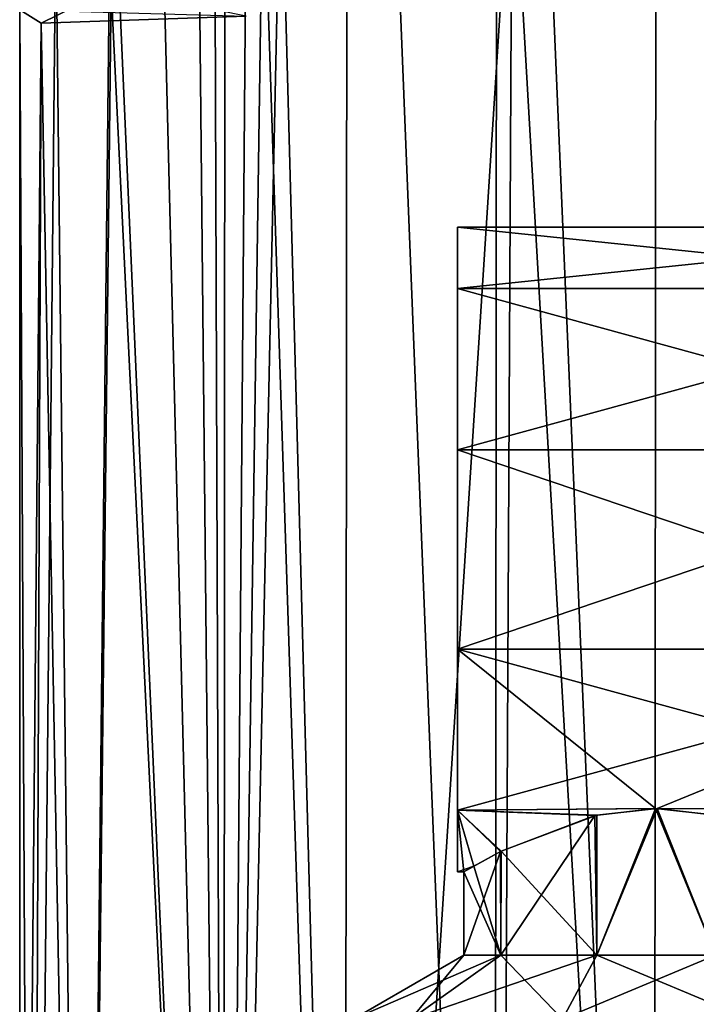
# Model space of a CAD drawing. Header units: millimetres. Extents: x -35 to 35, y -22 to 87.
# Tile 34 of 47: x -15 to 1, y 32 to 55. Entities that reach past the tile are written whole.
import ezdxf

# ---------------------------------------------------------------- set-up
doc = ezdxf.new("R2010")
doc.units = ezdxf.units.MM
doc.header["$LTSCALE"] = 65.185185
for name, color, linetype in [('453', 7, 'CONTINUOUS'), ('455', 7, 'CONTINUOUS'), ('456', 7, 'CONTINUOUS'), ('457', 7, 'CONTINUOUS'), ('458', 7, 'CONTINUOUS'), ('459', 7, 'CONTINUOUS'), ('478', 7, 'CONTINUOUS'), ('481', 7, 'CONTINUOUS'), ('483', 7, 'CONTINUOUS'), ('488', 7, 'CONTINUOUS')]:
    doc.layers.add(name, color=color, linetype=linetype)

msp = doc.modelspace()

# ---------------------------------------------------------------- linework, layer by layer
at = {"layer": '453', "linetype": 'CONTINUOUS'}
for points in [[(-5.742, 32, 4.172), (-7.098, 32), (-3.641, 33.5, 2.645), (-5.742, 32, 4.172)], [(-3.641, 33.5, 2.645), (-7.098, 32), (-4.5, 33.5), (-3.641, 33.5, 2.645)], [(-2.193, 32, 6.751), (-5.742, 32, 4.172), (-1.391, 33.5, 4.28), (-2.193, 32, 6.751)], [(-1.391, 33.5, 4.28), (-5.742, 32, 4.172), (-3.641, 33.5, 2.645), (-1.391, 33.5, 4.28)], [(2.193, 32, 6.751), (-2.193, 32, 6.751), (1.391, 33.5, 4.28), (2.193, 32, 6.751)], [(1.391, 33.5, 4.28), (-2.193, 32, 6.751), (-1.391, 33.5, 4.28), (1.391, 33.5, 4.28)]]:
    msp.add_3dface(points, dxfattribs=at)
at = {"layer": '455', "linetype": 'CONTINUOUS'}
for points in [[(-7.098, 32), (-5.742, 32, -4.172), (-4.5, 33.5), (-7.098, 32)], [(-5.742, 32, -4.172), (-2.193, 32, -6.751), (-3.641, 33.5, -2.645), (-5.742, 32, -4.172)], [(-4.5, 33.5), (-5.742, 32, -4.172), (-3.641, 33.5, -2.645), (-4.5, 33.5)], [(-3.641, 33.5, -2.645), (-2.193, 32, -6.751), (-1.391, 33.5, -4.28), (-3.641, 33.5, -2.645)], [(-2.193, 32, -6.751), (2.193, 32, -6.751), (-1.391, 33.5, -4.28), (-2.193, 32, -6.751)], [(-1.391, 33.5, -4.28), (2.193, 32, -6.751), (1.391, 33.5, -4.28), (-1.391, 33.5, -4.28)]]:
    msp.add_3dface(points, dxfattribs=at)
at = {"layer": '456', "linetype": 'CONTINUOUS'}
for points in [[(-1.435, 36.77, 4.264), (-0.018, 36.938, 4.5), (-1.391, 33.5, 4.28), (-1.435, 36.77, 4.264)], [(-0.018, 36.938, 4.5), (1.391, 33.5, 4.28), (-1.391, 33.5, 4.28), (-0.018, 36.938, 4.5)], [(-0.018, 36.938, 4.5), (1.397, 36.779, 4.277), (1.391, 33.5, 4.28), (-0.018, 36.938, 4.5)], [(-3.645, 35.926, 2.639), (-1.435, 36.77, 4.264), (-3.641, 33.5, 2.645), (-3.645, 35.926, 2.639)], [(-1.435, 36.77, 4.264), (-1.391, 33.5, 4.28), (-3.641, 33.5, 2.645), (-1.435, 36.77, 4.264)], [(-4.5, 35.45), (-3.645, 35.926, 2.639), (-4.5, 33.5), (-4.5, 35.45)], [(-3.645, 35.926, 2.639), (-3.641, 33.5, 2.645), (-4.5, 33.5), (-3.645, 35.926, 2.639)]]:
    msp.add_3dface(points, dxfattribs=at)
at = {"layer": '457', "linetype": 'CONTINUOUS'}
for points in [[(0.023, 36.938, -4.5), (-1.393, 36.779, -4.278), (-1.391, 33.5, -4.28), (0.023, 36.938, -4.5)], [(0.023, 36.938, -4.5), (-1.391, 33.5, -4.28), (1.391, 33.5, -4.28), (0.023, 36.938, -4.5)], [(1.44, 36.769, -4.263), (0.023, 36.938, -4.5), (1.391, 33.5, -4.28), (1.44, 36.769, -4.263)], [(-1.393, 36.779, -4.278), (-3.628, 35.935, -2.663), (-1.391, 33.5, -4.28), (-1.393, 36.779, -4.278)], [(-3.628, 35.935, -2.663), (-4.27, 35.585, -1.42), (-3.641, 33.5, -2.645), (-3.628, 35.935, -2.663)], [(-3.628, 35.935, -2.663), (-3.641, 33.5, -2.645), (-1.391, 33.5, -4.28), (-3.628, 35.935, -2.663)], [(-4.27, 35.585, -1.42), (-4.5, 35.45), (-3.641, 33.5, -2.645), (-4.27, 35.585, -1.42)], [(-4.5, 35.45), (-4.5, 33.5), (-3.641, 33.5, -2.645), (-4.5, 35.45)]]:
    msp.add_3dface(points, dxfattribs=at)
at = {"layer": '458', "linetype": 'CONTINUOUS'}
for points in [[(-10.37, 69.163, 10.699), (-10.128, 0.5, 10.928), (-10.081, 86.5, 10.972), (-10.37, 69.163, 10.699)], [(-10.128, 0.5, 10.928), (-7.287, 0.5, 12.997), (-10.081, 86.5, 10.972), (-10.128, 0.5, 10.928)], [(-10.081, 86.5, 10.972), (-7.287, 0.5, 12.997), (-7.221, 86.5, 13.033), (-10.081, 86.5, 10.972)], [(-7.287, 0.5, 12.997), (-3.788, 0.5, 14.41), (-7.221, 86.5, 13.033), (-7.287, 0.5, 12.997)], [(-7.221, 86.5, 13.033), (-3.788, 0.5, 14.41), (-3.716, 86.5, 14.429), (-7.221, 86.5, 13.033)], [(-3.788, 0.5, 14.41), (-0.057, 0.5, 14.9), (-3.716, 86.5, 14.429), (-3.788, 0.5, 14.41)], [(-3.716, 86.5, 14.429), (-0.057, 0.5, 14.9), (0.012, 86.5, 14.9), (-3.716, 86.5, 14.429)], [(-0.057, 0.5, 14.9), (3.676, 0.5, 14.439), (0.012, 86.5, 14.9), (-0.057, 0.5, 14.9)], [(0.012, 86.5, 14.9), (3.676, 0.5, 14.439), (3.738, 86.5, 14.423), (0.012, 86.5, 14.9)], [(-10.786, 65.629, 10.279), (-10.128, 0.5, 10.928), (-10.37, 69.163, 10.699), (-10.786, 65.629, 10.279)], [(-11.679, 62.871, 9.252), (-10.128, 0.5, 10.928), (-10.786, 65.629, 10.279), (-11.679, 62.871, 9.252)], [(-12.758, 60.44, 7.697), (-10.128, 0.5, 10.928), (-11.679, 62.871, 9.252), (-12.758, 60.44, 7.697)], [(-14.054, 57.841, 4.948), (-13.407, 0.5, 6.5), (-12.758, 60.44, 7.697), (-14.054, 57.841, 4.948)], [(-13.407, 0.5, 6.5), (-10.128, 0.5, 10.928), (-12.758, 60.44, 7.697), (-13.407, 0.5, 6.5)], [(-14.9, 55.633), (-14.62, 0.5, 2.873), (-14.054, 57.841, 4.948), (-14.9, 55.633)], [(-14.62, 0.5, 2.873), (-13.407, 0.5, 6.5), (-14.054, 57.841, 4.948), (-14.62, 0.5, 2.873)], [(-14.9, 0.5), (-14.62, 0.5, 2.873), (-14.9, 55.633), (-14.9, 0.5)]]:
    msp.add_3dface(points, dxfattribs=at)
at = {"layer": '459', "linetype": 'CONTINUOUS'}
for points in [[(-3.375, 60.018, -14.513), (2.571, 60.188, -14.676), (0.057, 0.5, -14.9), (-3.375, 60.018, -14.513)], [(0.057, 0.5, -14.9), (2.571, 60.188, -14.676), (3.788, 0.5, -14.41), (0.057, 0.5, -14.9)], [(-8.784, 59.863, -12.035), (-3.375, 60.018, -14.513), (-7.19, 0.5, -13.051), (-8.784, 59.863, -12.035)], [(-7.19, 0.5, -13.051), (-3.375, 60.018, -14.513), (-3.676, 0.5, -14.439), (-7.19, 0.5, -13.051)], [(-3.676, 0.5, -14.439), (-3.375, 60.018, -14.513), (0.057, 0.5, -14.9), (-3.676, 0.5, -14.439)], [(-9.2, 59.562, -11.721), (-8.784, 59.863, -12.035), (-10.061, 0.5, -10.991), (-9.2, 59.562, -11.721)], [(-10.061, 0.5, -10.991), (-8.784, 59.863, -12.035), (-7.19, 0.5, -13.051), (-10.061, 0.5, -10.991)], [(-9.6, 58.174, -11.395), (-9.2, 59.562, -11.721), (-10.061, 0.5, -10.991), (-9.6, 58.174, -11.395)], [(-12.757, 56.132, -7.7), (-9.6, 58.174, -11.395), (-10.061, 0.5, -10.991), (-12.757, 56.132, -7.7)], [(-14.398, 55.326, -3.837), (-12.757, 56.132, -7.7), (-13.388, 0.5, -6.541), (-14.398, 55.326, -3.837)], [(-13.388, 0.5, -6.541), (-12.757, 56.132, -7.7), (-10.061, 0.5, -10.991), (-13.388, 0.5, -6.541)], [(-14.9, 0.5), (-14.9, 55.633), (-14.398, 55.326, -3.837), (-14.9, 0.5)], [(-14.9, 0.5), (-14.398, 55.326, -3.837), (-14.618, 0.5, -2.886), (-14.9, 0.5)], [(-14.618, 0.5, -2.886), (-14.398, 55.326, -3.837), (-13.388, 0.5, -6.541), (-14.618, 0.5, -2.886)]]:
    msp.add_3dface(points, dxfattribs=at)
at = {"layer": '478', "linetype": 'CONTINUOUS'}
for points in [[(-4.65, 49.108, 4.438), (-4.65, 50.55), (9.15, 49.108, 4.438), (-4.65, 49.108, 4.438)], [(9.15, 49.108, 4.438), (-4.65, 50.55), (9.15, 50.55), (9.15, 49.108, 4.438)], [(-4.65, 45.333, 7.18), (-4.65, 49.108, 4.438), (9.15, 45.333, 7.18), (-4.65, 45.333, 7.18)], [(9.15, 45.333, 7.18), (-4.65, 49.108, 4.438), (9.15, 49.108, 4.438), (9.15, 45.333, 7.18)], [(-4.65, 40.667, 7.18), (-4.65, 45.333, 7.18), (9.15, 40.667, 7.18), (-4.65, 40.667, 7.18)], [(9.15, 40.667, 7.18), (-4.65, 45.333, 7.18), (9.15, 45.333, 7.18), (9.15, 40.667, 7.18)], [(-4.65, 36.892, 4.438), (-4.65, 40.667, 7.18), (-0.018, 36.938, 4.5), (-4.65, 36.892, 4.438)], [(9.15, 36.892, 4.438), (-4.65, 40.667, 7.18), (9.15, 40.667, 7.18), (9.15, 36.892, 4.438)], [(-4.65, 40.667, 7.18), (9.15, 36.892, 4.438), (-0.018, 36.938, 4.5), (-4.65, 40.667, 7.18)], [(-1.435, 36.77, 4.264), (-4.65, 36.892, 4.438), (-0.018, 36.938, 4.5), (-1.435, 36.77, 4.264)], [(-4.65, 35.45), (-4.65, 36.892, 4.438), (-4.5, 35.45), (-4.65, 35.45)], [(-4.5, 35.45), (-4.65, 36.892, 4.438), (-3.645, 35.926, 2.639), (-4.5, 35.45)], [(-3.645, 35.926, 2.639), (-4.65, 36.892, 4.438), (-1.435, 36.77, 4.264), (-3.645, 35.926, 2.639)], [(-0.018, 36.938, 4.5), (9.15, 36.892, 4.438), (1.397, 36.779, 4.277), (-0.018, 36.938, 4.5)]]:
    msp.add_3dface(points, dxfattribs=at)
at = {"layer": '481', "linetype": 'CONTINUOUS'}
for points in [[(-4.65, 50.55), (-4.65, 49.108, -4.438), (9.15, 50.55), (-4.65, 50.55)], [(9.15, 50.55), (-4.65, 49.108, -4.438), (9.15, 49.108, -4.438), (9.15, 50.55)], [(-4.65, 49.108, -4.438), (-4.65, 45.333, -7.18), (9.15, 49.108, -4.438), (-4.65, 49.108, -4.438)], [(9.15, 49.108, -4.438), (-4.65, 45.333, -7.18), (9.15, 45.333, -7.18), (9.15, 49.108, -4.438)], [(-4.65, 45.333, -7.18), (-4.65, 40.667, -7.18), (9.15, 45.333, -7.18), (-4.65, 45.333, -7.18)], [(9.15, 45.333, -7.18), (-4.65, 40.667, -7.18), (9.15, 40.667, -7.18), (9.15, 45.333, -7.18)], [(-4.65, 40.667, -7.18), (-4.65, 36.892, -4.438), (9.15, 40.667, -7.18), (-4.65, 40.667, -7.18)], [(9.15, 40.667, -7.18), (-4.65, 36.892, -4.438), (0.023, 36.938, -4.5), (9.15, 40.667, -7.18)], [(9.15, 36.892, -4.438), (9.15, 40.667, -7.18), (0.023, 36.938, -4.5), (9.15, 36.892, -4.438)], [(0.023, 36.938, -4.5), (-4.65, 36.892, -4.438), (-1.393, 36.779, -4.278), (0.023, 36.938, -4.5)], [(-4.65, 36.892, -4.438), (-4.65, 35.45), (-4.27, 35.585, -1.42), (-4.65, 36.892, -4.438)], [(-1.393, 36.779, -4.278), (-4.65, 36.892, -4.438), (-3.628, 35.935, -2.663), (-1.393, 36.779, -4.278)], [(-3.628, 35.935, -2.663), (-4.65, 36.892, -4.438), (-4.27, 35.585, -1.42), (-3.628, 35.935, -2.663)], [(1.44, 36.769, -4.263), (9.15, 36.892, -4.438), (0.023, 36.938, -4.5), (1.44, 36.769, -4.263)], [(-4.65, 35.45), (-4.5, 35.45), (-4.27, 35.585, -1.42), (-4.65, 35.45)]]:
    msp.add_3dface(points, dxfattribs=at)
at = {"layer": '483', "linetype": 'CONTINUOUS'}
for points in [[(-4.65, 49.108, 4.438), (-4.65, 35.45), (-4.65, 50.55), (-4.65, 49.108, 4.438)], [(-4.65, 50.55), (-4.65, 35.45), (-4.65, 36.892, -4.438), (-4.65, 50.55)], [(-4.65, 49.108, -4.438), (-4.65, 50.55), (-4.65, 36.892, -4.438), (-4.65, 49.108, -4.438)], [(-4.65, 36.892, 4.438), (-4.65, 35.45), (-4.65, 49.108, 4.438), (-4.65, 36.892, 4.438)], [(-4.65, 45.333, 7.18), (-4.65, 36.892, 4.438), (-4.65, 49.108, 4.438), (-4.65, 45.333, 7.18)], [(-4.65, 45.333, -7.18), (-4.65, 49.108, -4.438), (-4.65, 40.667, -7.18), (-4.65, 45.333, -7.18)], [(-4.65, 40.667, -7.18), (-4.65, 49.108, -4.438), (-4.65, 36.892, -4.438), (-4.65, 40.667, -7.18)], [(-4.65, 40.667, 7.18), (-4.65, 36.892, 4.438), (-4.65, 45.333, 7.18), (-4.65, 40.667, 7.18)]]:
    msp.add_3dface(points, dxfattribs=at)
at = {"layer": '488', "linetype": 'CONTINUOUS'}
for points in [[(-12.757, 56.132, -7.7), (-14.398, 55.326, -3.837), (-9.6, 55.484, -5.235), (-12.757, 56.132, -7.7)], [(-14.398, 55.326, -3.837), (-14.9, 55.633), (-9.6, 55.484, -5.235), (-14.398, 55.326, -3.837)]]:
    msp.add_3dface(points, dxfattribs=at)

doc.saveas('drawing.dxf')
